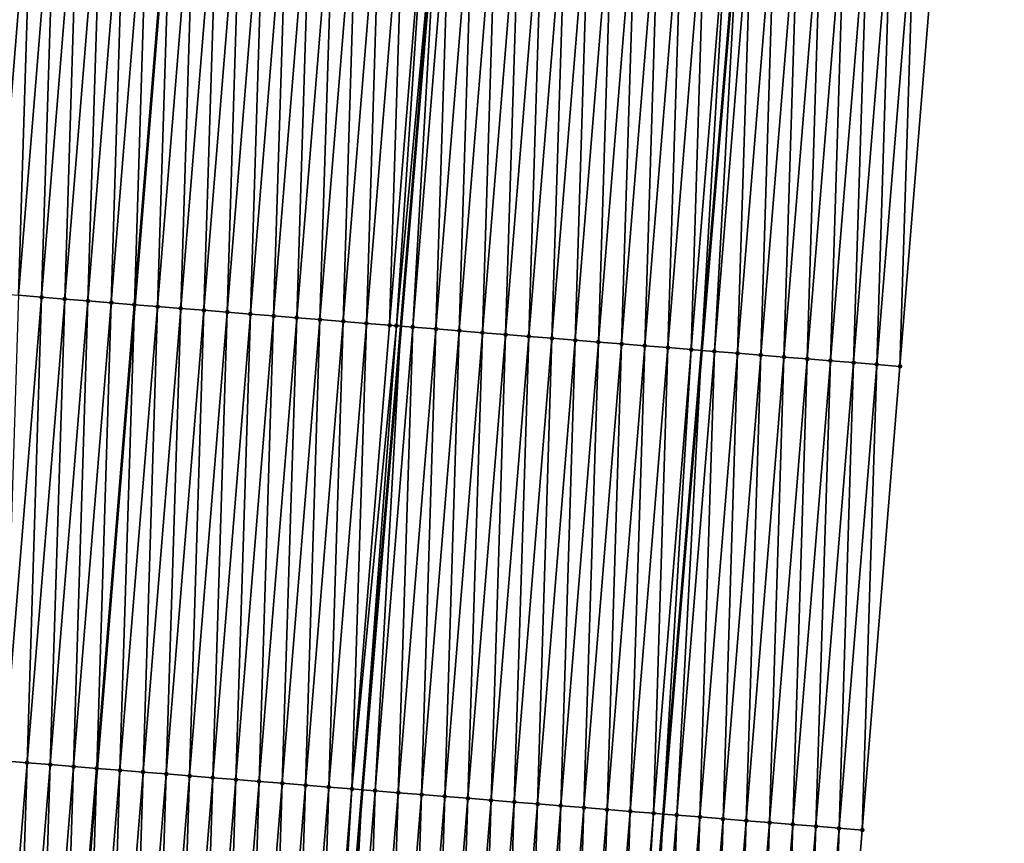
# Model space of a CAD drawing. Header units: feet. Extents: x 2017424 to 2024169, y 808042 to 818730.
# Tile 78 of 256: x 2023600 to 2023643, y 810560 to 810595. Entities that reach past the tile are written whole.
import ezdxf

# ---------------------------------------------------------------- set-up
doc = ezdxf.new("R2010")
doc.units = ezdxf.units.FT
doc.header["$MEASUREMENT"] = 0
for name, color, linetype, lineweight in [('EP_Travel Lane', 172, 'Continuous', 53), ('NB-Road Shots', 141, 'Continuous', 100), ('NB-Road X-Section', 40, 'Continuous', 13), ('STRIPING', 60, 'Continuous', 53)]:
    doc.layers.add(name, color=color, linetype=linetype, lineweight=lineweight)
doc.layers.add('I-77-MM15-17_NB-Surface-BORDER', color=7, linetype='Continuous')
doc.layers.add('I-77-MM15-17_NB-Surface-TIN', color=7, linetype='Continuous')

msp = doc.modelspace()

# ---------------------------------------------------------------- linework, layer by layer
at = {"layer": 'EP_Travel Lane'}
msp.add_polyline3d([(2023636.194975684, 810660.6554825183, 298.1690445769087), (2023634.536789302, 810640.7358832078, 297.4895052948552), (2023632.878651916, 810620.8168724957, 296.7929806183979), (2023631.220537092, 810600.8981328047, 296.0886426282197), (2023629.562454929, 810580.9797854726, 295.3729813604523), (2023627.904400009, 810561.0617654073, 294.647877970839), (2023626.231064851, 810541.1344200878, 293.9291751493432), (2023624.55288147, 810521.2178404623, 293.209604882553), (2023622.874719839, 810501.30151896, 292.4824102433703), (2023621.196554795, 810481.3851569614, 291.7564149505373), (2023619.518263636, 810461.467298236, 291.0746202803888), (2023617.839902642, 810441.5486107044, 290.4173127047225), (2023616.161568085, 810421.6302369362, 289.7507433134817)], dxfattribs=at)
at = {"layer": 'I-77-MM15-17_NB-Surface-BORDER', "color": 3, "linetype": 'Continuous', "lineweight": -3}
msp.add_polyline3d([(2023642.565586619, 810660.1413203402, 298.0679183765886), (2023640.946620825, 810640.2186194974, 297.3859252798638), (2023640.324488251, 810620.2163845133, 296.6617753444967), (2023639.702350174, 810600.2140818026, 295.9395872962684), (2023638.08350016, 810580.2928057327, 295.2164933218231), (2023636.464725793, 810560.3724605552, 294.466545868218), (2023634.838535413, 810540.4378691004, 293.733474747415), (2023633.211074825, 810520.5176756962, 292.9983499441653), (2023631.583581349, 810500.5970797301, 292.2751134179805), (2023628.959330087, 810480.7569502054, 291.580269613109), (2023626.335009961, 810460.9159777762, 290.9103057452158), (2023624.707408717, 810440.9940627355, 290.2260235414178), (2023624.076539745, 810420.9913689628, 289.5225833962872)], dxfattribs=at)
at = {"layer": 'I-77-MM15-17_NB-Surface-TIN', "color": 128, "linetype": 'Continuous', "lineweight": -3}
for points in [[(2023599.209416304, 810583.4243157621, 296.0042990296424), (2023600.828309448, 810603.3461225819, 296.7120823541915), (2023599.831540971, 810603.426453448, 296.7312515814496)], [(2023599.209416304, 810583.4243157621, 296.0042990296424), (2023600.206192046, 810583.3440743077, 295.9825505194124), (2023600.828309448, 810603.3461225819, 296.7120823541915)], [(2023600.206192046, 810583.3440743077, 295.9825505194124), (2023601.825088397, 810603.2659205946, 296.6891953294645), (2023600.828309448, 810603.3461225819, 296.7120823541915)], [(2023600.206192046, 810583.3440743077, 295.9825505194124), (2023601.202966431, 810583.2638161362, 295.9612842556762), (2023601.825088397, 810603.2659205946, 296.6891953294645)], [(2023601.202966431, 810583.2638161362, 295.9612842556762), (2023602.821864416, 810603.185682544, 296.6673486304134), (2023601.825088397, 810603.2659205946, 296.6891953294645)], [(2023601.202966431, 810583.2638161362, 295.9612842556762), (2023602.199740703, 810583.1835565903, 295.9400576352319), (2023602.821864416, 810603.185682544, 296.6673486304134)], [(2023602.199740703, 810583.1835565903, 295.9400576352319), (2023603.818630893, 810603.1053270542, 296.6488897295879), (2023602.821864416, 810603.185682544, 296.6673486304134)], [(2023602.199740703, 810583.1835565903, 295.9400576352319), (2023603.19650872, 810583.1032200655, 295.9210516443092), (2023603.818630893, 810603.1053270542, 296.6488897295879)], [(2023603.19650872, 810583.1032200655, 295.9210516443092), (2023604.815393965, 810603.0249296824, 296.6316390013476), (2023603.818630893, 810603.1053270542, 296.6488897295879)], [(2023603.19650872, 810583.1032200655, 295.9210516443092), (2023604.193282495, 810583.022954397, 295.9000016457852), (2023604.815393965, 810603.0249296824, 296.6316390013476)], [(2023604.193282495, 810583.022954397, 295.9000016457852), (2023605.812159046, 810602.9445570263, 296.6136752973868), (2023604.815393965, 810603.0249296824, 296.6316390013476)], [(2023604.193282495, 810583.022954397, 295.9000016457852), (2023605.190050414, 810582.9426166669, 295.8810304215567), (2023605.812159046, 810602.9445570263, 296.6136752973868)], [(2023605.190050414, 810582.9426166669, 295.8810304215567), (2023606.808931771, 810602.8642784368, 296.5929980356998), (2023605.812159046, 810602.9445570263, 296.6136752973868)], [(2023605.190050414, 810582.9426166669, 295.8810304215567), (2023605.198025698, 810582.9419751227, 295.8808428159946), (2023606.808931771, 810602.8642784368, 296.5929980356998)], [(2023606.808931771, 810602.8642784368, 296.5929980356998), (2023605.198025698, 810582.9419751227, 295.8808428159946), (2023606.816906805, 810602.8636372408, 296.5928010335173)], [(2023606.186830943, 810582.8624341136, 295.8575827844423), (2023606.816906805, 810602.8636372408, 296.5928010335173), (2023605.198025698, 810582.9419751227, 295.8808428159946)], [(2023606.186830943, 810582.8624341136, 295.8575827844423), (2023607.805715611, 810602.7841366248, 296.5683751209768), (2023606.816906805, 810602.8636372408, 296.5928010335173)], [(2023606.186830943, 810582.8624341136, 295.8575827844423), (2023607.183620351, 810582.7823608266, 295.8309831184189), (2023607.805715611, 810602.7841366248, 296.5683751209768)], [(2023607.183620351, 810582.7823608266, 295.8309831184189), (2023608.802502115, 810602.7040276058, 296.5428062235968), (2023607.805715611, 810602.7841366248, 296.5683751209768)], [(2023607.183620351, 810582.7823608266, 295.8309831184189), (2023608.180403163, 810582.702206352, 295.8067254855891), (2023608.802502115, 810602.7040276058, 296.5428062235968)], [(2023608.180403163, 810582.702206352, 295.8067254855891), (2023609.799285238, 810602.6238769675, 296.518437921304), (2023608.802502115, 810602.7040276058, 296.5428062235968)], [(2023608.180403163, 810582.702206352, 295.8067254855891), (2023609.177169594, 810582.6218503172, 295.7882822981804), (2023609.799285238, 810602.6238769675, 296.518437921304)], [(2023609.177169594, 810582.6218503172, 295.7882822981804), (2023610.796052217, 810602.5435276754, 296.4998002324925), (2023609.799285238, 810602.6238769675, 296.518437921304)], [(2023609.177169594, 810582.6218503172, 295.7882822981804), (2023610.173921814, 810582.5413193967, 295.7748840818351), (2023610.796052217, 810602.5435276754, 296.4998002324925)], [(2023610.173921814, 810582.5413193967, 295.7748840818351), (2023611.792807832, 810602.4630385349, 296.4851967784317), (2023610.796052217, 810602.5435276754, 296.4998002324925)], [(2023610.173921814, 810582.5413193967, 295.7748840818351), (2023611.170698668, 810582.4610916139, 295.7527411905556), (2023611.792807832, 810602.4630385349, 296.4851967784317)], [(2023611.170698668, 810582.4610916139, 295.7527411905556), (2023612.789585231, 810602.3828174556, 296.4628605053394), (2023611.792807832, 810602.4630385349, 296.4851967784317)], [(2023611.170698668, 810582.4610916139, 295.7527411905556), (2023612.167487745, 810582.3810142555, 295.7262589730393), (2023612.789585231, 810602.3828174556, 296.4628605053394)], [(2023612.167487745, 810582.3810142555, 295.7262589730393), (2023613.786381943, 810602.3028340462, 296.4336681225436), (2023612.789585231, 810602.3828174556, 296.4628605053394)], [(2023612.167487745, 810582.3810142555, 295.7262589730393), (2023613.164275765, 810582.3009238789, 295.7001522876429), (2023613.786381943, 810602.3028340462, 296.4336681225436)], [(2023613.164275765, 810582.3009238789, 295.7001522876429), (2023614.783175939, 810602.2228172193, 296.4054397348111), (2023613.786381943, 810602.3028340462, 296.4336681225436)], [(2023613.164275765, 810582.3009238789, 295.7001522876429), (2023614.161064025, 810582.2208364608, 295.6739602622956), (2023614.783175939, 810602.2228172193, 296.4054397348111)], [(2023614.161064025, 810582.2208364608, 295.6739602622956), (2023615.779963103, 810602.1427163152, 296.3796367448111), (2023614.783175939, 810602.2228172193, 296.4054397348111)], [(2023614.161064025, 810582.2208364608, 295.6739602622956), (2023615.157835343, 810582.140540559, 295.6537824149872), (2023615.779963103, 810602.1427163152, 296.3796367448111)], [(2023615.157835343, 810582.140540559, 295.6537824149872), (2023616.776740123, 810602.0624905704, 296.3574350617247), (2023615.779963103, 810602.1427163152, 296.3796367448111)], [(2023615.157835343, 810582.140540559, 295.6537824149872), (2023616.1545863, 810582.0599940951, 295.6408325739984), (2023616.776740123, 810602.0624905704, 296.3574350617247)], [(2023616.1545863, 810582.0599940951, 295.6408325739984), (2023617.773500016, 810601.982054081, 296.3413127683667), (2023616.776740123, 810602.0624905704, 296.3574350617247)], [(2023616.1545863, 810582.0599940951, 295.6408325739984), (2023616.448117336, 810582.0359572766, 295.6460996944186), (2023617.773500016, 810601.982054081, 296.3413127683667)], [(2023616.448117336, 810582.0359572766, 295.6460996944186), (2023618.290962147, 810601.9400839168, 296.3390192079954), (2023617.773500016, 810601.982054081, 296.3413127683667)], [(2023616.448117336, 810582.0359572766, 295.6460996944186), (2023616.636669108, 810582.0207418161, 295.6430418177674), (2023618.290962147, 810601.9400839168, 296.3390192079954)], [(2023617.151318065, 810581.9792114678, 295.6346953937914), (2023618.290962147, 810601.9400839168, 296.3390192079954), (2023616.636669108, 810582.0207418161, 295.6430418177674)], [(2023617.151318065, 810581.9792114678, 295.6346953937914), (2023618.770226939, 810601.9012118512, 296.3368949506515), (2023618.290962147, 810601.9400839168, 296.3390192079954)], [(2023617.151318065, 810581.9792114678, 295.6346953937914), (2023618.148095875, 810581.8989954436, 295.6122133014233), (2023618.770226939, 810601.9012118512, 296.3368949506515)], [(2023618.148095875, 810581.8989954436, 295.6122133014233), (2023619.76699068, 810601.8208227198, 296.3194065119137), (2023618.770226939, 810601.9012118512, 296.3368949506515)], [(2023618.148095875, 810581.8989954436, 295.6122133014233), (2023619.144869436, 810581.8187271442, 295.59123919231), (2023619.76699068, 810601.8208227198, 296.3194065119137)], [(2023619.144869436, 810581.8187271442, 295.59123919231), (2023620.763767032, 810601.7405887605, 296.2974417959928), (2023619.76699068, 810601.8208227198, 296.3194065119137)], [(2023619.144869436, 810581.8187271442, 295.59123919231), (2023620.141636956, 810581.738384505, 295.5724095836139), (2023620.763767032, 810601.7405887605, 296.2974417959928)], [(2023620.141636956, 810581.738384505, 295.5724095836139), (2023621.760536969, 810601.660275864, 296.2777541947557), (2023620.763767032, 810601.7405887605, 296.2974417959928)], [(2023620.141636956, 810581.738384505, 295.5724095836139), (2023621.13839686, 810581.6579481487, 295.5562834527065), (2023621.760536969, 810601.660275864, 296.2777541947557)], [(2023621.13839686, 810581.6579481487, 295.5562834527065), (2023622.757296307, 810601.5798325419, 296.2618290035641), (2023621.760536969, 810601.660275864, 296.2777541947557)], [(2023621.13839686, 810581.6579481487, 295.5562834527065), (2023622.135157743, 810581.5775238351, 295.5398099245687), (2023622.757296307, 810601.5798325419, 296.2618290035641)], [(2023622.135157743, 810581.5775238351, 295.5398099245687), (2023623.754056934, 810601.4994050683, 296.2454466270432), (2023622.757296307, 810601.5798325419, 296.2618290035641)], [(2023622.135157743, 810581.5775238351, 295.5398099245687), (2023623.131922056, 810581.4971417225, 295.5221190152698), (2023623.754056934, 810601.4994050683, 296.2454466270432)], [(2023623.131922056, 810581.4971417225, 295.5221190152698), (2023624.750820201, 810601.4190100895, 296.2281268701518), (2023623.754056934, 810601.4994050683, 296.2454466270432)], [(2023623.131922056, 810581.4971417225, 295.5221190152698), (2023624.12869998, 810581.4169271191, 295.4995959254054), (2023624.750820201, 810601.4190100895, 296.2281268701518)], [(2023624.12869998, 810581.4169271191, 295.4995959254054), (2023625.747594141, 810601.3387464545, 296.2070182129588), (2023624.750820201, 810601.4190100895, 296.2281268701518)], [(2023624.12869998, 810581.4169271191, 295.4995959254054), (2023625.125482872, 810581.3367736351, 295.4753097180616), (2023625.747594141, 810601.3387464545, 296.2070182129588)], [(2023625.125482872, 810581.3367736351, 295.4753097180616), (2023626.744377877, 810601.2586033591, 296.1824323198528), (2023625.747594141, 810601.3387464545, 296.2070182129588)], [(2023625.125482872, 810581.3367736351, 295.4753097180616), (2023626.122262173, 810581.256575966, 295.4522981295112), (2023626.744377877, 810601.2586033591, 296.1824323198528)], [(2023626.122262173, 810581.256575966, 295.4522981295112), (2023627.741158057, 810601.1784165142, 296.1591084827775), (2023626.744377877, 810601.2586033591, 296.1824323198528)], [(2023626.122262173, 810581.256575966, 295.4522981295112), (2023627.119038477, 810581.1763414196, 295.4303503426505), (2023627.741158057, 810601.1784165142, 296.1591084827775)], [(2023627.119038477, 810581.1763414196, 295.4303503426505), (2023628.737935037, 810601.0981902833, 296.13692082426), (2023627.741158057, 810601.1784165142, 296.1591084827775)], [(2023627.119038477, 810581.1763414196, 295.4303503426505), (2023628.11581915, 810581.0961606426, 295.4068514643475), (2023628.737935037, 810601.0981902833, 296.13692082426)], [(2023628.11581915, 810581.0961606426, 295.4068514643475), (2023629.734713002, 810601.0179761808, 296.114383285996), (2023628.737935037, 810601.0981902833, 296.13692082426)], [(2023628.11581915, 810581.0961606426, 295.4068514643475), (2023629.112603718, 810581.0160277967, 295.3819699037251), (2023629.734713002, 810601.0179761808, 296.114383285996)], [(2023629.112603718, 810581.0160277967, 295.3819699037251), (2023630.731490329, 810600.9377542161, 296.09207255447), (2023629.734713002, 810601.0179761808, 296.114383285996)], [(2023629.112603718, 810581.0160277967, 295.3819699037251), (2023629.562454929, 810580.9797854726, 295.3729813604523), (2023630.731490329, 810600.9377542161, 296.09207255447)], [(2023630.731490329, 810600.9377542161, 296.09207255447), (2023629.562454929, 810580.9797854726, 295.3729813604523), (2023631.220537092, 810600.8981328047, 296.0886426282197)], [(2023630.109374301, 810580.9357228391, 295.3620532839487), (2023631.220537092, 810600.8981328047, 296.0886426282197), (2023629.562454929, 810580.9797854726, 295.3729813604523)], [(2023630.109374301, 810580.9357228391, 295.3620532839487), (2023631.728224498, 810600.8570011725, 296.0850819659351), (2023631.220537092, 810600.8981328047, 296.0886426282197)], [(2023630.109374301, 810580.9357228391, 295.3620532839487), (2023631.106129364, 810580.8552269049, 295.3476458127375), (2023631.728224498, 810600.8570011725, 296.0850819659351)], [(2023631.106129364, 810580.8552269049, 295.3476458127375), (2023632.72497889, 810600.776496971, 296.0709129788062), (2023631.728224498, 810600.8570011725, 296.0850819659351)], [(2023631.106129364, 810580.8552269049, 295.3476458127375), (2023632.10289123, 810580.7748146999, 295.3308229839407), (2023632.72497889, 810600.776496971, 296.0709129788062)], [(2023632.10289123, 810580.7748146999, 295.3308229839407), (2023633.72174001, 810600.6960755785, 296.054355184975), (2023632.72497889, 810600.776496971, 296.0709129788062)], [(2023632.10289123, 810580.7748146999, 295.3308229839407), (2023633.099658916, 810580.6944740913, 295.3119347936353), (2023633.72174001, 810600.6960755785, 296.054355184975)], [(2023633.099658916, 810580.6944740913, 295.3119347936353), (2023634.718505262, 810600.6157050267, 296.0363307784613), (2023633.72174001, 810600.6960755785, 296.054355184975)], [(2023633.099658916, 810580.6944740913, 295.3119347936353), (2023634.096424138, 810580.6141031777, 295.2939208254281), (2023634.718505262, 810600.6157050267, 296.0363307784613)], [(2023634.096424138, 810580.6141031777, 295.2939208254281), (2023635.715260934, 810600.5352165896, 296.0217070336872), (2023634.718505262, 810600.6157050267, 296.0363307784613)], [(2023634.096424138, 810580.6141031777, 295.2939208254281), (2023635.093183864, 810580.5336646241, 295.2778580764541), (2023635.715260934, 810600.5352165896, 296.0217070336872)], [(2023635.093183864, 810580.5336646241, 295.2778580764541), (2023636.712013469, 810600.4546895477, 296.0081969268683), (2023635.715260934, 810600.5352165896, 296.0217070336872)], [(2023635.093183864, 810580.5336646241, 295.2778580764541), (2023636.089951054, 810580.4533179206, 295.2591457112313), (2023636.712013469, 810600.4546895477, 296.0081969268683)], [(2023636.089951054, 810580.4533179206, 295.2591457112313), (2023637.708775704, 810600.3742818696, 295.9912435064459), (2023636.712013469, 810600.4546895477, 296.0081969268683)], [(2023636.089951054, 810580.4533179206, 295.2591457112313), (2023637.086724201, 810580.3730445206, 295.2383187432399), (2023637.708775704, 810600.3742818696, 295.9912435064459)], [(2023637.086724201, 810580.3730445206, 295.2383187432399), (2023638.705558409, 810600.2941260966, 295.967023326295), (2023637.708775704, 810600.3742818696, 295.9912435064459)], [(2023637.086724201, 810580.3730445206, 295.2383187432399), (2023638.08350016, 810580.2928057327, 295.2164933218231), (2023638.705558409, 810600.2941260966, 295.967023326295)], [(2023638.08350016, 810580.2928057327, 295.2164933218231), (2023639.702350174, 810600.2140818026, 295.9395872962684), (2023638.705558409, 810600.2941260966, 295.967023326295)], [(2023599.584071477, 810563.3419870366, 295.2541436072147), (2023601.202966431, 810583.2638161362, 295.9612842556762), (2023600.206192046, 810583.3440743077, 295.9825505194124)], [(2023599.584071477, 810563.3419870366, 295.2541436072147), (2023600.580861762, 810563.2619245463, 295.2272324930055), (2023601.202966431, 810583.2638161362, 295.9612842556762)], [(2023600.580861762, 810563.2619245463, 295.2272324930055), (2023602.199740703, 810583.1835565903, 295.9400576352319), (2023601.202966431, 810583.2638161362, 295.9612842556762)], [(2023600.580861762, 810563.2619245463, 295.2272324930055), (2023601.577636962, 810563.1816764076, 295.2056768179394), (2023602.199740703, 810583.1835565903, 295.9400576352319)], [(2023601.577636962, 810563.1816764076, 295.2056768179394), (2023603.19650872, 810583.1032200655, 295.9210516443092), (2023602.199740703, 810583.1835565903, 295.9400576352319)], [(2023601.577636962, 810563.1816764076, 295.2056768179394), (2023602.574409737, 810563.1013984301, 295.1849819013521), (2023603.19650872, 810583.1032200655, 295.9210516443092)], [(2023602.574409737, 810563.1013984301, 295.1849819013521), (2023604.193282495, 810583.022954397, 295.9000016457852), (2023603.19650872, 810583.1032200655, 295.9210516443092)], [(2023602.574409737, 810563.1013984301, 295.1849819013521), (2023603.571186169, 810563.0211654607, 295.162988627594), (2023604.193282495, 810583.022954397, 295.9000016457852)], [(2023603.571186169, 810563.0211654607, 295.162988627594), (2023605.190050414, 810582.9426166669, 295.8810304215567), (2023604.193282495, 810583.022954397, 295.9000016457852)], [(2023603.571186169, 810563.0211654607, 295.162988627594), (2023603.579161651, 810563.0205229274, 295.1628289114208), (2023605.190050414, 810582.9426166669, 295.8810304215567)], [(2023605.190050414, 810582.9426166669, 295.8810304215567), (2023603.579161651, 810563.0205229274, 295.1628289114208), (2023605.198025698, 810582.9419751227, 295.8808428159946)], [(2023604.567956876, 810562.9408620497, 295.1430274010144), (2023605.198025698, 810582.9419751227, 295.8808428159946), (2023603.579161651, 810563.0205229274, 295.1628289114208)], [(2023604.567956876, 810562.9408620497, 295.1430274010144), (2023606.186830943, 810582.8624341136, 295.8575827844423), (2023605.198025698, 810582.9419751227, 295.8808428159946)], [(2023604.567956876, 810562.9408620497, 295.1430274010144), (2023605.564749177, 810562.8608243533, 295.1154010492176), (2023606.186830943, 810582.8624341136, 295.8575827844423)], [(2023605.564749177, 810562.8608243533, 295.1154010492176), (2023607.183620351, 810582.7823608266, 295.8309831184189), (2023606.186830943, 810582.8624341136, 295.8575827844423)], [(2023605.564749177, 810562.8608243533, 295.1154010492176), (2023606.561528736, 810562.7806298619, 295.0922977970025), (2023607.183620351, 810582.7823608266, 295.8309831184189)], [(2023606.561528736, 810562.7806298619, 295.0922977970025), (2023608.180403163, 810582.702206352, 295.8067254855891), (2023607.183620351, 810582.7823608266, 295.8309831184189)], [(2023606.561528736, 810562.7806298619, 295.0922977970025), (2023607.558292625, 810562.7002425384, 295.0747572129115), (2023608.180403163, 810582.702206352, 295.8067254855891)], [(2023607.558292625, 810562.7002425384, 295.0747572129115), (2023609.177169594, 810582.6218503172, 295.7882822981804), (2023608.180403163, 810582.702206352, 295.8067254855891)], [(2023607.558292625, 810562.7002425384, 295.0747572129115), (2023608.55504374, 810562.6196980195, 295.0617512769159), (2023609.177169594, 810582.6218503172, 295.7882822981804)], [(2023608.55504374, 810562.6196980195, 295.0617512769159), (2023610.173921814, 810582.5413193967, 295.7748840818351), (2023609.177169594, 810582.6218503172, 295.7882822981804)], [(2023608.55504374, 810562.6196980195, 295.0617512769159), (2023609.551824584, 810562.5395193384, 295.0381919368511), (2023610.173921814, 810582.5413193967, 295.7748840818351)], [(2023609.551824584, 810562.5395193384, 295.0381919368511), (2023611.170698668, 810582.4610916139, 295.7527411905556), (2023610.173921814, 810582.5413193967, 295.7748840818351)], [(2023609.551824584, 810562.5395193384, 295.0381919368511), (2023610.548603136, 810562.4593124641, 295.0154458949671), (2023611.170698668, 810582.4610916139, 295.7527411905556)], [(2023610.548603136, 810562.4593124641, 295.0154458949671), (2023612.167487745, 810582.3810142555, 295.7262589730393), (2023611.170698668, 810582.4610916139, 295.7527411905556)], [(2023610.548603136, 810562.4593124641, 295.0154458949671), (2023611.545397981, 810562.3793060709, 294.9869165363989), (2023612.167487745, 810582.3810142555, 295.7262589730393)], [(2023611.545397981, 810562.3793060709, 294.9869165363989), (2023613.164275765, 810582.3009238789, 295.7001522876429), (2023612.167487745, 810582.3810142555, 295.7262589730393)], [(2023611.545397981, 810562.3793060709, 294.9869165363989), (2023612.542190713, 810562.2992736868, 294.9591369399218), (2023613.164275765, 810582.3009238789, 295.7001522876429)], [(2023612.542190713, 810562.2992736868, 294.9591369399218), (2023614.161064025, 810582.2208364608, 295.6739602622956), (2023613.164275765, 810582.3009238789, 295.7001522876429)], [(2023612.542190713, 810562.2992736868, 294.9591369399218), (2023613.538964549, 810562.2190087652, 294.9380654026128), (2023614.161064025, 810582.2208364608, 295.6739602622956)], [(2023613.538964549, 810562.2190087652, 294.9380654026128), (2023615.157835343, 810582.140540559, 295.6537824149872), (2023614.161064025, 810582.2208364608, 295.6739602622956)], [(2023613.538964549, 810562.2190087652, 294.9380654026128), (2023614.535699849, 810562.1382696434, 294.9306732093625), (2023615.157835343, 810582.140540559, 295.6537824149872)], [(2023614.535699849, 810562.1382696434, 294.9306732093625), (2023616.1545863, 810582.0599940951, 295.6408325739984), (2023615.157835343, 810582.140540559, 295.6537824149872)], [(2023614.535699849, 810562.1382696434, 294.9306732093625), (2023616.448117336, 810582.0359572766, 295.6460996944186), (2023616.1545863, 810582.0599940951, 295.6408325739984)], [(2023614.535699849, 810562.1382696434, 294.9306732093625), (2023614.982438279, 810562.102148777, 294.9254530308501), (2023616.448117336, 810582.0359572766, 295.6460996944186)], [(2023616.448117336, 810582.0359572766, 295.6460996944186), (2023614.982438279, 810562.102148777, 294.9254530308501), (2023616.636669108, 810582.0207418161, 295.6430418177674)], [(2023615.532447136, 810562.0576780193, 294.9190261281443), (2023616.636669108, 810582.0207418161, 295.6430418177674), (2023614.982438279, 810562.102148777, 294.9254530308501)], [(2023615.532447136, 810562.0576780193, 294.9190261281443), (2023617.151318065, 810581.9792114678, 295.6346953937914), (2023616.636669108, 810582.0207418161, 295.6430418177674)], [(2023615.532447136, 810562.0576780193, 294.9190261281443), (2023616.529224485, 810561.977456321, 294.8967077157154), (2023617.151318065, 810581.9792114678, 295.6346953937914)], [(2023616.529224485, 810561.977456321, 294.8967077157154), (2023618.148095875, 810581.8989954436, 295.6122133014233), (2023617.151318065, 810581.9792114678, 295.6346953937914)], [(2023616.529224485, 810561.977456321, 294.8967077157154), (2023617.526003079, 810561.8972499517, 294.8739471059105), (2023618.148095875, 810581.8989954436, 295.6122133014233)], [(2023617.526003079, 810561.8972499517, 294.8739471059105), (2023619.144869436, 810581.8187271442, 295.59123919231), (2023618.148095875, 810581.8989954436, 295.6122133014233)], [(2023617.526003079, 810561.8972499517, 294.8739471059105), (2023618.522775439, 810561.8169668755, 294.8533992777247), (2023619.144869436, 810581.8187271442, 295.59123919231)], [(2023618.522775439, 810561.8169668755, 294.8533992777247), (2023620.141636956, 810581.738384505, 295.5724095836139), (2023619.144869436, 810581.8187271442, 295.59123919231)], [(2023618.522775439, 810561.8169668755, 294.8533992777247), (2023619.519531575, 810561.7364841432, 294.8386109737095), (2023620.141636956, 810581.738384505, 295.5724095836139)], [(2023619.519531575, 810561.7364841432, 294.8386109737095), (2023621.13839686, 810581.6579481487, 295.5562834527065), (2023620.141636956, 810581.738384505, 295.5724095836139)], [(2023619.519531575, 810561.7364841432, 294.8386109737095), (2023620.516289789, 810561.6560269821, 294.8230850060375), (2023621.13839686, 810581.6579481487, 295.5562834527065)], [(2023620.516289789, 810561.6560269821, 294.8230850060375), (2023622.135157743, 810581.5775238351, 295.5398099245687), (2023621.13839686, 810581.6579481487, 295.5562834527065)], [(2023620.516289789, 810561.6560269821, 294.8230850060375), (2023621.513052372, 810561.5756235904, 294.8060079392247), (2023622.135157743, 810581.5775238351, 295.5398099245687)], [(2023621.513052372, 810561.5756235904, 294.8060079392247), (2023623.131922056, 810581.4971417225, 295.5221190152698), (2023622.135157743, 810581.5775238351, 295.5398099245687)], [(2023621.513052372, 810561.5756235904, 294.8060079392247), (2023622.509833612, 810561.4954497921, 294.7823077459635), (2023623.131922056, 810581.4971417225, 295.5221190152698)], [(2023622.509833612, 810561.4954497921, 294.7823077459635), (2023624.12869998, 810581.4169271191, 295.4995959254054), (2023623.131922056, 810581.4971417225, 295.5221190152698)], [(2023622.509833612, 810561.4954497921, 294.7823077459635), (2023623.506618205, 810561.4153172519, 294.7574173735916), (2023624.12869998, 810581.4169271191, 295.4995959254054)], [(2023623.506618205, 810561.4153172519, 294.7574173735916), (2023625.125482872, 810581.3367736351, 295.4753097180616), (2023624.12869998, 810581.4169271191, 295.4995959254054)], [(2023623.506618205, 810561.4153172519, 294.7574173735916), (2023624.503400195, 810561.3351526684, 294.7334513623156), (2023625.125482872, 810581.3367736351, 295.4753097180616)], [(2023624.503400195, 810561.3351526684, 294.7334513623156), (2023626.122262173, 810581.256575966, 295.4522981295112), (2023625.125482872, 810581.3367736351, 295.4753097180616)], [(2023624.503400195, 810561.3351526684, 294.7334513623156), (2023625.500179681, 810561.2549572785, 294.7103740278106), (2023626.122262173, 810581.256575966, 295.4522981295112)], [(2023625.500179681, 810561.2549572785, 294.7103740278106), (2023627.119038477, 810581.1763414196, 295.4303503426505), (2023626.122262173, 810581.256575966, 295.4522981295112)], [(2023625.500179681, 810561.2549572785, 294.7103740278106), (2023626.496963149, 810561.1748108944, 294.6858830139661), (2023627.119038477, 810581.1763414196, 295.4303503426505)], [(2023626.496963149, 810561.1748108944, 294.6858830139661), (2023628.11581915, 810581.0961606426, 295.4068514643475), (2023627.119038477, 810581.1763414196, 295.4303503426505)], [(2023626.496963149, 810561.1748108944, 294.6858830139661), (2023627.493753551, 810561.0947498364, 294.6589305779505), (2023628.11581915, 810581.0961606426, 295.4068514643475)], [(2023627.493753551, 810561.0947498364, 294.6589305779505), (2023629.112603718, 810581.0160277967, 295.3819699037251), (2023628.11581915, 810581.0961606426, 295.4068514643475)], [(2023627.493753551, 810561.0947498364, 294.6589305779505), (2023627.904400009, 810561.0617654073, 294.647877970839), (2023629.112603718, 810581.0160277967, 295.3819699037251)], [(2023629.112603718, 810581.0160277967, 295.3819699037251), (2023627.904400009, 810561.0617654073, 294.647877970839), (2023629.562454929, 810580.9797854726, 295.3729813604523)], [(2023628.490543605, 810561.0146844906, 294.6321018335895), (2023629.562454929, 810580.9797854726, 295.3729813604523), (2023627.904400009, 810561.0617654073, 294.647877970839)], [(2023628.490543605, 810561.0146844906, 294.6321018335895), (2023630.109374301, 810580.9357228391, 295.3620532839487), (2023629.562454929, 810580.9797854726, 295.3729813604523)], [(2023628.490543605, 810561.0146844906, 294.6321018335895), (2023629.48729274, 810560.9341156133, 294.6197985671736), (2023630.109374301, 810580.9357228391, 295.3620532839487)], [(2023629.48729274, 810560.9341156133, 294.6197985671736), (2023631.106129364, 810580.8552269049, 295.3476458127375), (2023630.109374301, 810580.9357228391, 295.3620532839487)], [(2023629.48729274, 810560.9341156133, 294.6197985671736), (2023630.484061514, 810560.8537884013, 294.6005239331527), (2023631.106129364, 810580.8552269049, 295.3476458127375)], [(2023630.484061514, 810560.8537884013, 294.6005239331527), (2023632.10289123, 810580.7748146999, 295.3308229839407), (2023631.106129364, 810580.8552269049, 295.3476458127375)], [(2023630.484061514, 810560.8537884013, 294.6005239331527), (2023631.480832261, 810560.7734854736, 294.5805487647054), (2023632.10289123, 810580.7748146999, 295.3308229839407)], [(2023631.480832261, 810560.7734854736, 294.5805487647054), (2023633.099658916, 810580.6944740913, 295.3119347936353), (2023632.10289123, 810580.7748146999, 295.3308229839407)], [(2023631.480832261, 810560.7734854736, 294.5805487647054), (2023632.477599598, 810560.6931405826, 294.5617841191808), (2023633.099658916, 810580.6944740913, 295.3119347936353)], [(2023632.477599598, 810560.6931405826, 294.5617841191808), (2023634.096424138, 810580.6141031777, 295.2939208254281), (2023633.099658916, 810580.6944740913, 295.3119347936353)], [(2023632.477599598, 810560.6931405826, 294.5617841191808), (2023633.474380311, 810560.6129602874, 294.5382713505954), (2023634.096424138, 810580.6141031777, 295.2939208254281)], [(2023633.474380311, 810560.6129602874, 294.5382713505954), (2023635.093183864, 810580.5336646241, 295.2778580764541), (2023634.096424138, 810580.6141031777, 295.2939208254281)], [(2023633.474380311, 810560.6129602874, 294.5382713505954), (2023634.471161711, 810560.5327884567, 294.5145143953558), (2023635.093183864, 810580.5336646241, 295.2778580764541)], [(2023634.471161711, 810560.5327884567, 294.5145143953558), (2023636.089951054, 810580.4533179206, 295.2591457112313), (2023635.093183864, 810580.5336646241, 295.2778580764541)], [(2023634.471161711, 810560.5327884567, 294.5145143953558), (2023635.46794241, 810560.4526079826, 294.4910067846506), (2023636.089951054, 810580.4533179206, 295.2591457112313)], [(2023635.46794241, 810560.4526079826, 294.4910067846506), (2023637.086724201, 810580.3730445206, 295.2383187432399), (2023636.089951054, 810580.4533179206, 295.2591457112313)], [(2023635.46794241, 810560.4526079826, 294.4910067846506), (2023636.464725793, 810560.3724605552, 294.466545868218), (2023637.086724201, 810580.3730445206, 295.2383187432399)], [(2023636.464725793, 810560.3724605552, 294.466545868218), (2023638.08350016, 810580.2928057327, 295.2164933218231), (2023637.086724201, 810580.3730445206, 295.2383187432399)], [(2023598.955942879, 810543.3430788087, 294.5068675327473), (2023600.580861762, 810563.2619245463, 295.2272324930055), (2023599.584071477, 810563.3419870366, 295.2541436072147)], [(2023598.955942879, 810543.3430788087, 294.5068675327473), (2023599.952681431, 810543.2623769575, 294.4854311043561), (2023600.580861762, 810563.2619245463, 295.2272324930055)], [(2023599.952681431, 810543.2623769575, 294.4854311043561), (2023601.577636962, 810563.1816764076, 295.2056768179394), (2023600.580861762, 810563.2619245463, 295.2272324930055)], [(2023599.952681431, 810543.2623769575, 294.4854311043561), (2023600.949409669, 810543.1815488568, 294.4677230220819), (2023601.577636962, 810563.1816764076, 295.2056768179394)], [(2023600.949409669, 810543.1815488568, 294.4677230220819), (2023602.574409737, 810563.1013984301, 295.1849819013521), (2023601.577636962, 810563.1816764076, 295.2056768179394)], [(2023600.949409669, 810543.1815488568, 294.4677230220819), (2023601.94613971, 810543.1007428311, 294.4493630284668), (2023602.574409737, 810563.1013984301, 295.1849819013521)], [(2023601.94613971, 810543.1007428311, 294.4493630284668), (2023603.571186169, 810563.0211654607, 295.162988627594), (2023602.574409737, 810563.1013984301, 295.1849819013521)], [(2023601.94613971, 810543.1007428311, 294.4493630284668), (2023601.95411268, 810543.1000979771, 294.4491714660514), (2023603.571186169, 810563.0211654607, 295.162988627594)], [(2023603.571186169, 810563.0211654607, 295.162988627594), (2023601.95411268, 810543.1000979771, 294.4491714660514), (2023603.579161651, 810563.0205229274, 295.1628289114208)], [(2023602.942885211, 810543.0201260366, 294.4254147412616), (2023603.579161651, 810563.0205229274, 295.1628289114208), (2023601.95411268, 810543.1000979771, 294.4491714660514)], [(2023602.942885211, 810543.0201260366, 294.4254147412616), (2023604.567956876, 810562.9408620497, 295.1430274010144), (2023603.579161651, 810563.0205229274, 295.1628289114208)], [(2023602.942885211, 810543.0201260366, 294.4254147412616), (2023603.939636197, 810542.9395763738, 294.3994839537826), (2023604.567956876, 810562.9408620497, 295.1430274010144)], [(2023603.939636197, 810542.9395763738, 294.3994839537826), (2023605.564749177, 810562.8608243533, 295.1154010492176), (2023604.567956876, 810562.9408620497, 295.1430274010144)], [(2023603.939636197, 810542.9395763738, 294.3994839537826), (2023604.936373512, 810542.8588593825, 294.3784946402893), (2023605.564749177, 810562.8608243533, 295.1154010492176)], [(2023604.936373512, 810542.8588593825, 294.3784946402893), (2023606.561528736, 810562.7806298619, 295.0922977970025), (2023605.564749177, 810562.8608243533, 295.1154010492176)], [(2023604.936373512, 810542.8588593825, 294.3784946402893), (2023605.933106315, 810542.7780871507, 294.3591366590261), (2023606.561528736, 810562.7806298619, 295.0922977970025)], [(2023605.933106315, 810542.7780871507, 294.3591366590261), (2023607.558292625, 810562.7002425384, 295.0747572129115), (2023606.561528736, 810562.7806298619, 295.0922977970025)], [(2023605.933106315, 810542.7780871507, 294.3591366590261), (2023606.929836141, 810542.6972784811, 294.3408547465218), (2023607.558292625, 810562.7002425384, 295.0747572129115)], [(2023606.929836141, 810542.6972784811, 294.3408547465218), (2023608.55504374, 810562.6196980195, 295.0617512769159), (2023607.558292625, 810562.7002425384, 295.0747572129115)], [(2023606.929836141, 810542.6972784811, 294.3408547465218), (2023607.926571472, 810542.6165372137, 294.3205823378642), (2023608.55504374, 810562.6196980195, 295.0617512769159)], [(2023607.926571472, 810542.6165372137, 294.3205823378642), (2023609.551824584, 810562.5395193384, 295.0381919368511), (2023608.55504374, 810562.6196980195, 295.0617512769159)], [(2023607.926571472, 810542.6165372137, 294.3205823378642), (2023608.923320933, 810542.5359688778, 294.2952029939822), (2023609.551824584, 810562.5395193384, 295.0381919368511)], [(2023608.923320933, 810542.5359688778, 294.2952029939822), (2023610.548603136, 810562.4593124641, 295.0154458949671), (2023609.551824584, 810562.5395193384, 295.0381919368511)], [(2023608.923320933, 810542.5359688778, 294.2952029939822), (2023609.920077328, 810542.4554854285, 294.2673168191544), (2023610.548603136, 810562.4593124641, 295.0154458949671)], [(2023609.920077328, 810542.4554854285, 294.2673168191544), (2023611.545397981, 810562.3793060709, 294.9869165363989), (2023610.548603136, 810562.4593124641, 295.0154458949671)], [(2023609.920077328, 810542.4554854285, 294.2673168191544), (2023610.916831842, 810542.3749789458, 294.2401108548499), (2023611.545397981, 810562.3793060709, 294.9869165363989)], [(2023610.916831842, 810542.3749789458, 294.2401108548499), (2023612.542190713, 810562.2992736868, 294.9591369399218), (2023611.545397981, 810562.3793060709, 294.9869165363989)], [(2023610.916831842, 810542.3749789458, 294.2401108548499), (2023611.913572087, 810542.2942978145, 294.2180625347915), (2023612.542190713, 810562.2992736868, 294.9591369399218)], [(2023611.913572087, 810542.2942978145, 294.2180625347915), (2023613.538964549, 810562.2190087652, 294.9380654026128), (2023612.542190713, 810562.2992736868, 294.9591369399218)], [(2023611.913572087, 810542.2942978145, 294.2180625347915), (2023612.910276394, 810542.2131767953, 294.2090047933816), (2023613.538964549, 810562.2190087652, 294.9380654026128)], [(2023612.910276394, 810542.2131767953, 294.2090047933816), (2023614.535699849, 810562.1382696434, 294.9306732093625), (2023613.538964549, 810562.2190087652, 294.9380654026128)], [(2023612.910276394, 810542.2131767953, 294.2090047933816), (2023613.333153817, 810542.1788750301, 294.2017614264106), (2023614.535699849, 810562.1382696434, 294.9306732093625)], [(2023614.535699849, 810562.1382696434, 294.9306732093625), (2023613.333153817, 810542.1788750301, 294.2017614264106), (2023614.982438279, 810562.102148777, 294.9254530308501)], [(2023613.907002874, 810542.1323271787, 294.1919321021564), (2023614.982438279, 810562.102148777, 294.9254530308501), (2023613.333153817, 810542.1788750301, 294.2017614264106)], [(2023613.907002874, 810542.1323271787, 294.1919321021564), (2023615.532447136, 810562.0576780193, 294.9190261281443), (2023614.982438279, 810562.102148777, 294.9254530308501)], [(2023613.907002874, 810542.1323271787, 294.1919321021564), (2023614.903736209, 810542.0515614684, 294.1723815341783), (2023615.532447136, 810562.0576780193, 294.9190261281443)], [(2023614.903736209, 810542.0515614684, 294.1723815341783), (2023616.529224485, 810561.977456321, 294.8967077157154), (2023615.532447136, 810562.0576780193, 294.9190261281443)], [(2023614.903736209, 810542.0515614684, 294.1723815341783), (2023615.900468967, 810541.9707886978, 294.1530394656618), (2023616.529224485, 810561.977456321, 294.8967077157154)], [(2023615.900468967, 810541.9707886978, 294.1530394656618), (2023617.526003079, 810561.8972499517, 294.8739471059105), (2023616.529224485, 810561.977456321, 294.8967077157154)], [(2023615.900468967, 810541.9707886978, 294.1530394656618), (2023616.897203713, 810541.8900402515, 294.1329790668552), (2023617.526003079, 810561.8972499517, 294.8739471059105)], [(2023616.897203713, 810541.8900402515, 294.1329790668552), (2023618.522775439, 810561.8169668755, 294.8533992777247), (2023617.526003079, 810561.8972499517, 294.8739471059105)], [(2023616.897203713, 810541.8900402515, 294.1329790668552), (2023617.893925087, 810541.8091281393, 294.117751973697), (2023618.522775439, 810561.8169668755, 294.8533992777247)], [(2023617.893925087, 810541.8091281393, 294.117751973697), (2023619.519531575, 810561.7364841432, 294.8386109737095), (2023618.522775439, 810561.8169668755, 294.8533992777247)], [(2023617.893925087, 810541.8091281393, 294.117751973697), (2023618.890648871, 810541.7282455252, 294.1016537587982), (2023619.519531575, 810561.7364841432, 294.8386109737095)], [(2023618.890648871, 810541.7282455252, 294.1016537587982), (2023620.516289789, 810561.6560269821, 294.8230850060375), (2023619.519531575, 810561.7364841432, 294.8386109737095)], [(2023618.890648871, 810541.7282455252, 294.1016537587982), (2023619.887381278, 810541.647468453, 294.0824387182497), (2023620.516289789, 810561.6560269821, 294.8230850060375)], [(2023619.887381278, 810541.647468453, 294.0824387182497), (2023621.513052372, 810561.5756235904, 294.8060079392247), (2023620.516289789, 810561.6560269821, 294.8230850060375)], [(2023619.887381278, 810541.647468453, 294.0824387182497), (2023620.884121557, 810541.5667877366, 294.0603781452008), (2023621.513052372, 810561.5756235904, 294.8060079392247)], [(2023620.884121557, 810541.5667877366, 294.0603781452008), (2023622.509833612, 810561.4954497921, 294.7823077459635), (2023621.513052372, 810561.5756235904, 294.8060079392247)], [(2023620.884121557, 810541.5667877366, 294.0603781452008), (2023621.88086723, 810541.4861730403, 294.036367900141), (2023622.509833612, 810561.4954497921, 294.7823077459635)], [(2023621.88086723, 810541.4861730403, 294.036367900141), (2023623.506618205, 810561.4153172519, 294.7574173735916), (2023622.509833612, 810561.4954497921, 294.7823077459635)], [(2023621.88086723, 810541.4861730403, 294.036367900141), (2023622.877610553, 810541.4055295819, 294.0132070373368), (2023623.506618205, 810561.4153172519, 294.7574173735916)], [(2023622.877610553, 810541.4055295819, 294.0132070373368), (2023624.503400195, 810561.3351526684, 294.7334513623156), (2023623.506618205, 810561.4153172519, 294.7574173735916)], [(2023622.877610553, 810541.4055295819, 294.0132070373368), (2023623.874351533, 810541.3248574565, 293.9908927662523), (2023624.503400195, 810561.3351526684, 294.7334513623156)], [(2023623.874351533, 810541.3248574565, 293.9908927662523), (2023625.500179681, 810561.2549572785, 294.7103740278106), (2023624.503400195, 810561.3351526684, 294.7334513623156)], [(2023623.874351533, 810541.3248574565, 293.9908927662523), (2023624.871099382, 810541.2442693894, 293.966096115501), (2023625.500179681, 810561.2549572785, 294.7103740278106)], [(2023624.871099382, 810541.2442693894, 293.966096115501), (2023626.496963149, 810561.1748108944, 294.6858830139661), (2023625.500179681, 810561.2549572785, 294.7103740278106)], [(2023624.871099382, 810541.2442693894, 293.966096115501), (2023625.867850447, 810541.1637206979, 293.9401366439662), (2023626.496963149, 810561.1748108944, 294.6858830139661)], [(2023625.867850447, 810541.1637206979, 293.9401366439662), (2023627.493753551, 810561.0947498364, 294.6589305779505), (2023626.496963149, 810561.1748108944, 294.6858830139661)], [(2023625.867850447, 810541.1637206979, 293.9401366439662), (2023626.231064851, 810541.1344200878, 293.9291751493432), (2023627.493753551, 810561.0947498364, 294.6589305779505)], [(2023627.493753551, 810561.0947498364, 294.6589305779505), (2023626.231064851, 810541.1344200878, 293.9291751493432), (2023627.904400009, 810561.0617654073, 294.647877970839)], [(2023626.864612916, 810541.0833115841, 293.9100552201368), (2023627.904400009, 810561.0617654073, 294.647877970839), (2023626.231064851, 810541.1344200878, 293.9291751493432)], [(2023626.864612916, 810541.0833115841, 293.9100552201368), (2023628.490543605, 810561.0146844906, 294.6321018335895), (2023627.904400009, 810561.0617654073, 294.647877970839)], [(2023626.864612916, 810541.0833115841, 293.9100552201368), (2023627.861305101, 810541.0020422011, 293.9053788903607), (2023628.490543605, 810561.0146844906, 294.6321018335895)], [(2023627.861305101, 810541.0020422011, 293.9053788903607), (2023629.48729274, 810560.9341156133, 294.6197985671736), (2023628.490543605, 810561.0146844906, 294.6321018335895)], [(2023627.861305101, 810541.0020422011, 293.9053788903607), (2023628.858042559, 810540.9213269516, 293.8843381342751), (2023629.48729274, 810560.9341156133, 294.6197985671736)], [(2023628.858042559, 810540.9213269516, 293.8843381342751), (2023630.484061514, 810560.8537884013, 294.6005239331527), (2023629.48729274, 810560.9341156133, 294.6197985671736)], [(2023628.858042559, 810540.9213269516, 293.8843381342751), (2023629.854780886, 810540.8406223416, 293.862983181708), (2023630.484061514, 810560.8537884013, 294.6005239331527)], [(2023629.854780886, 810540.8406223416, 293.862983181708), (2023631.480832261, 810560.7734854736, 294.5805487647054), (2023630.484061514, 810560.8537884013, 294.6005239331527)], [(2023629.854780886, 810540.8406223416, 293.862983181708), (2023630.851511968, 810540.7598290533, 293.8442470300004), (2023631.480832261, 810560.7734854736, 294.5805487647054)], [(2023630.851511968, 810540.7598290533, 293.8442470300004), (2023632.477599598, 810560.6931405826, 294.5617841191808), (2023631.480832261, 810560.7734854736, 294.5805487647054)], [(2023630.851511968, 810540.7598290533, 293.8442470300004), (2023631.848258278, 810540.6792221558, 293.8200064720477), (2023632.477599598, 810560.6931405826, 294.5617841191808)], [(2023631.848258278, 810540.6792221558, 293.8200064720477), (2023633.474380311, 810560.6129602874, 294.5382713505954), (2023632.477599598, 810560.6931405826, 294.5617841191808)], [(2023631.848258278, 810540.6792221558, 293.8200064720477), (2023632.845018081, 810540.5987804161, 293.7908885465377), (2023633.474380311, 810560.6129602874, 294.5382713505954)], [(2023632.845018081, 810540.5987804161, 293.7908885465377), (2023634.471161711, 810560.5327884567, 294.5145143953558), (2023633.474380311, 810560.6129602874, 294.5382713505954)], [(2023632.845018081, 810540.5987804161, 293.7908885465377), (2023633.841776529, 810540.5183220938, 293.7622603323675), (2023634.471161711, 810560.5327884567, 294.5145143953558)], [(2023633.841776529, 810540.5183220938, 293.7622603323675), (2023635.46794241, 810560.4526079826, 294.4910067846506), (2023634.471161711, 810560.5327884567, 294.5145143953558)], [(2023633.841776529, 810540.5183220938, 293.7622603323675), (2023634.838535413, 810540.4378691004, 293.733474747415), (2023635.46794241, 810560.4526079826, 294.4910067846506)], [(2023634.838535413, 810540.4378691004, 293.733474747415), (2023636.464725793, 810560.3724605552, 294.466545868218), (2023635.46794241, 810560.4526079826, 294.4910067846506)]]:
    msp.add_3dface(points, dxfattribs=at)
at = {"layer": 'NB-Road Shots', "lineweight": 100}
for p in [(2023601.202966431, 810583.2638161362, 295.9612842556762), (2023602.199740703, 810583.1835565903, 295.9400576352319), (2023603.19650872, 810583.1032200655, 295.9210516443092), (2023604.193282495, 810583.022954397, 295.9000016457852), (2023605.190050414, 810582.9426166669, 295.8810304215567), (2023606.186830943, 810582.8624341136, 295.8575827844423), (2023607.183620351, 810582.7823608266, 295.8309831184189), (2023608.180403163, 810582.702206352, 295.8067254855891), (2023609.177169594, 810582.6218503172, 295.7882822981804), (2023610.173921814, 810582.5413193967, 295.7748840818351), (2023611.170698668, 810582.4610916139, 295.7527411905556), (2023612.167487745, 810582.3810142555, 295.7262589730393), (2023613.164275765, 810582.3009238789, 295.7001522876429), (2023614.161064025, 810582.2208364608, 295.6739602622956), (2023615.157835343, 810582.140540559, 295.6537824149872), (2023616.1545863, 810582.0599940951, 295.6408325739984), (2023616.448117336, 810582.0359572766, 295.6460996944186), (2023617.151318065, 810581.9792114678, 295.6346953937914), (2023618.148095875, 810581.8989954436, 295.6122133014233), (2023619.144869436, 810581.8187271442, 295.59123919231), (2023620.141636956, 810581.738384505, 295.5724095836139), (2023621.13839686, 810581.6579481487, 295.5562834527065), (2023622.135157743, 810581.5775238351, 295.5398099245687), (2023623.131922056, 810581.4971417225, 295.5221190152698), (2023624.12869998, 810581.4169271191, 295.4995959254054), (2023625.125482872, 810581.3367736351, 295.4753097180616), (2023626.122262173, 810581.256575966, 295.4522981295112), (2023627.119038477, 810581.1763414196, 295.4303503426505), (2023628.11581915, 810581.0961606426, 295.4068514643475), (2023629.112603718, 810581.0160277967, 295.3819699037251), (2023630.109374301, 810580.9357228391, 295.3620532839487), (2023631.106129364, 810580.8552269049, 295.3476458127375), (2023632.10289123, 810580.7748146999, 295.3308229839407), (2023633.099658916, 810580.6944740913, 295.3119347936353), (2023634.096424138, 810580.6141031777, 295.2939208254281), (2023635.093183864, 810580.5336646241, 295.2778580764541), (2023636.089951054, 810580.4533179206, 295.2591457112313), (2023637.086724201, 810580.3730445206, 295.2383187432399), (2023638.08350016, 810580.2928057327, 295.2164933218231), (2023600.580861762, 810563.2619245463, 295.2272324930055), (2023601.577636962, 810563.1816764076, 295.2056768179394), (2023602.574409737, 810563.1013984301, 295.1849819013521), (2023603.571186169, 810563.0211654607, 295.162988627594), (2023604.567956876, 810562.9408620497, 295.1430274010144), (2023605.564749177, 810562.8608243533, 295.1154010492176), (2023606.561528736, 810562.7806298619, 295.0922977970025), (2023607.558292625, 810562.7002425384, 295.0747572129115), (2023608.55504374, 810562.6196980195, 295.0617512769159), (2023609.551824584, 810562.5395193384, 295.0381919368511), (2023610.548603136, 810562.4593124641, 295.0154458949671), (2023611.545397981, 810562.3793060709, 294.9869165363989), (2023612.542190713, 810562.2992736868, 294.9591369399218), (2023613.538964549, 810562.2190087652, 294.9380654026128), (2023614.535699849, 810562.1382696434, 294.9306732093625), (2023615.532447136, 810562.0576780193, 294.9190261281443), (2023616.529224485, 810561.977456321, 294.8967077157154), (2023617.526003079, 810561.8972499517, 294.8739471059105), (2023618.522775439, 810561.8169668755, 294.8533992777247), (2023619.519531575, 810561.7364841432, 294.8386109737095), (2023620.516289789, 810561.6560269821, 294.8230850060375), (2023621.513052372, 810561.5756235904, 294.8060079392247), (2023622.509833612, 810561.4954497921, 294.7823077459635), (2023623.506618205, 810561.4153172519, 294.7574173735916), (2023624.503400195, 810561.3351526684, 294.7334513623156), (2023625.500179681, 810561.2549572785, 294.7103740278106), (2023626.496963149, 810561.1748108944, 294.6858830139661), (2023627.493753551, 810561.0947498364, 294.6589305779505), (2023628.490543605, 810561.0146844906, 294.6321018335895), (2023629.48729274, 810560.9341156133, 294.6197985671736), (2023630.484061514, 810560.8537884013, 294.6005239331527), (2023631.480832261, 810560.7734854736, 294.5805487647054), (2023632.477599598, 810560.6931405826, 294.5617841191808), (2023633.474380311, 810560.6129602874, 294.5382713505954), (2023634.471161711, 810560.5327884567, 294.5145143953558), (2023635.46794241, 810560.4526079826, 294.4910067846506), (2023636.464725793, 810560.3724605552, 294.466545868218)]:
    msp.add_point(p, dxfattribs=at)
at = {"layer": 'NB-Road X-Section', "extrusion": (0.08094643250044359, 0.9961121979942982, 0.03475865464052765), "elevation": 971245.4619770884, "flags": 128}
msp.add_lwpolyline([(-1951336.119690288, -33484.20240903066), (-1951335.119690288, -33484.18057041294), (-1951334.119690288, -33484.15973085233), (-1951333.119690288, -33484.14100717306), (-1951332.119690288, -33484.12493471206), (-1951331.119690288, -33484.10690985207), (-1951330.119690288, -33484.08801024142), (-1951329.119690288, -33484.07117724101), (-1951328.119690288, -33484.05676105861), (-1951327.119690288, -33484.03683239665), (-1951326.119690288, -33484.0119357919), (-1951325.119690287, -33483.98842270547), (-1951324.119690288, -33483.96646164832), (-1951323.119690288, -33483.94343614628), (-1951322.119690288, -33483.91913525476), (-1951321.119690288, -33483.89659854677), (-1951320.119690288, -33483.878896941), (-1951319.119690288, -33483.86241345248), (-1951318.119690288, -33483.84627757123), (-1951317.119690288, -33483.82743657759), (-1951316.119690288, -33483.80644978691), (-1951315.119690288, -33483.78395410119), (-1951314.414203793, -33483.77254290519), (-1951314.119690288, -33483.77781321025), (-1951313.119690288, -33483.76485553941), (-1951312.119690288, -33483.74466549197), (-1951311.119690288, -33483.71845763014), (-1951310.119690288, -33483.69233515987), (-1951309.119690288, -33483.6658369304), (-1951308.119690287, -33483.64368065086), (-1951307.119690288, -33483.63027433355), (-1951306.119690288, -33483.61181999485), (-1951305.119690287, -33483.58754769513), (-1951304.119690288, -33483.56093194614), (-1951303.119690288, -33483.53747013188), (-1951302.119690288, -33483.5184874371), (-1951301.119690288, -33483.49742471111), (-1951300.119690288, -33483.4784072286), (-1951299.119690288, -33483.45716777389), (-1951298.119690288, -33483.43588865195), (-1951297.119690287, -33483.41412699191), (-1951296.119690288, -33483.39543469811), (-1951295.119690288, -33483.37791460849), (-1951294.119690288, -33483.36002018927), (-1951293.119690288, -33483.34174806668), (-1951292.119690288, -33483.3194907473), (-1951291.119690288, -33483.29966419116), (-1951291.091537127, -33483.29920143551), (-1951290.979251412, -33483.29835553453), (-1951290.119690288, -33483.31316705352), (-1951289.119690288, -33483.3564232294), (-1951288.119690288, -33483.37499386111), (-1951287.119690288, -33483.40565433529), (-1951286.119690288, -33483.42716128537), (-1951285.119690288, -33483.45388286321)], dxfattribs=at)
at = {"layer": 'NB-Road X-Section', "extrusion": (0.08094643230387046, 0.9961121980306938, 0.03475865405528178), "elevation": 971225.4616086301, "flags": 128}
msp.add_lwpolyline([(-1951336.119883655, -33484.2566342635), (-1951335.119883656, -33484.23215855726), (-1951334.119883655, -33484.20863673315), (-1951333.119883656, -33484.18486541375), (-1951332.119883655, -33484.16133842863), (-1951331.119883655, -33484.14256243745), (-1951330.119883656, -33484.1225751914), (-1951329.119883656, -33484.10328890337), (-1951328.119883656, -33484.09097819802), (-1951327.119883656, -33484.0641332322), (-1951326.119883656, -33484.03716449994), (-1951325.119883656, -33484.0126586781), (-1951324.119883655, -33483.98956739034), (-1951323.119883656, -33483.9655868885), (-1951322.119883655, -33483.94068146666), (-1951321.119883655, -33483.91696694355), (-1951320.119883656, -33483.89987955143), (-1951319.119883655, -33483.8843441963), (-1951318.119883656, -33483.86954695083), (-1951317.119883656, -33483.84898669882), (-1951316.119883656, -33483.82621232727), (-1951315.119883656, -33483.80388042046), (-1951314.119883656, -33483.79222629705), (-1951313.119883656, -33483.78482963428), (-1951312.119883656, -33483.76374535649), (-1951311.119883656, -33483.73594896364), (-1951310.119883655, -33483.70740235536), (-1951309.119883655, -33483.68464256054), (-1951308.119883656, -33483.66106897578), (-1951307.119883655, -33483.64805517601), (-1951306.119883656, -33483.63050398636), (-1951305.119883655, -33483.60738676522), (-1951304.119883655, -33483.57974370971), (-1951303.119883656, -33483.55977041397), (-1951302.119883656, -33483.53776384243), (-1951301.119883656, -33483.51705641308), (-1951300.119883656, -33483.4954877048), (-1951299.119883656, -33483.46856031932), (-1951298.119883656, -33483.44288263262), (-1951297.119883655, -33483.42085442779), (-1951296.119883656, -33483.39998300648), (-1951295.119883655, -33483.38296955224), (-1951294.119883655, -33483.36441946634), (-1951293.119883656, -33483.34355984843), (-1951292.119883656, -33483.31466241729), (-1951291.141598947, -33483.29722245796), (-1951291.119883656, -33483.29691753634), (-1951290.975122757, -33483.29585254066), (-1951290.119883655, -33483.31061211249), (-1951289.952360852, -33483.31504126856), (-1951289.119883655, -33483.35253453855), (-1951288.119883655, -33483.36332414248), (-1951287.119883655, -33483.38750409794), (-1951286.119883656, -33483.40719678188), (-1951285.119883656, -33483.42944581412)], dxfattribs=at)
at = {"layer": 'STRIPING'}
for points in [[(2023611.673668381, 810662.6300788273, 298.6866962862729), (2023610.054732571, 810642.7077435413, 297.9941570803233), (2023608.435810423, 810622.7855763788, 297.2967682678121), (2023606.816906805, 810602.8636372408, 296.5928010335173), (2023605.198025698, 810582.9419751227, 295.8808428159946), (2023603.579161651, 810563.0205229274, 295.1628289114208), (2023601.95411268, 810543.1000979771, 294.4491714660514), (2023600.326620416, 810523.1795122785, 293.7256308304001), (2023598.699150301, 810503.2591976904, 292.9940838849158), (2023597.071638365, 810483.3383712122, 292.277653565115), (2023595.444044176, 810463.4165379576, 291.5909557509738), (2023593.816375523, 810443.493793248, 290.9311740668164), (2023592.188699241, 810423.5709551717, 290.2741491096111)], [(2023623.253886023, 810661.6986491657, 298.4114020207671), (2023621.59959188, 810641.7792937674, 297.7158083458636), (2023619.945262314, 810621.8595118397, 297.0325192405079), (2023618.290962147, 810601.9400839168, 296.3390192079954), (2023616.636669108, 810582.0207418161, 295.6430418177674), (2023614.982438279, 810562.102148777, 294.9254530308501), (2023613.333153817, 810542.1788750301, 294.2017614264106), (2023611.686318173, 810522.2599308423, 293.4764261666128), (2023610.039501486, 810502.3412159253, 292.7443196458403), (2023608.392615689, 810482.4216651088, 292.0369018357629), (2023606.745677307, 810462.5014782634, 291.3482645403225), (2023605.098677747, 810442.580551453, 290.6814838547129), (2023603.451639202, 810422.6591531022, 290.0286321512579)]]:
    msp.add_polyline3d(points, dxfattribs=at)

doc.saveas('drawing.dxf')
